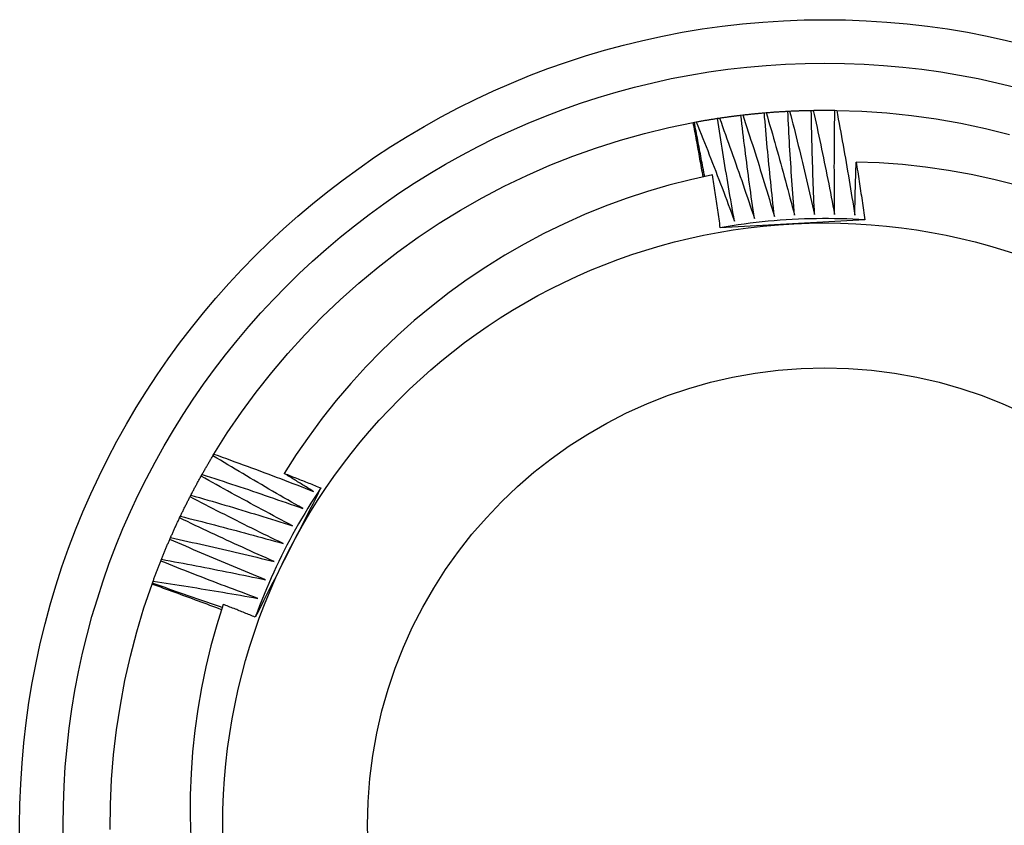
# Model space of a CAD drawing. Header units: inches. Extents: x 19 to 488, y 53 to 228.
# Tile 33 of 124: x 213.71 to 213.925, y 132.518 to 132.693. Entities that reach past the tile are written whole.
import ezdxf

# ---------------------------------------------------------------- set-up
doc = ezdxf.new("R2010")
doc.units = ezdxf.units.IN
doc.header["$MEASUREMENT"] = 0
doc.layers.add('Visible Edges(ANSI)', color=7, linetype='Continuous', lineweight=25)
doc.layers.add('Visible Tangent Edges(ANSI)', color=7, linetype='Continuous', lineweight=25)

msp = doc.modelspace()

# ---------------------------------------------------------------- linework, layer by layer
at = {"layer": 'Visible Edges(ANSI)'}
for p, q in [((213.86722, 132.67205), (213.86763, 132.6721)), ((213.87232, 132.67257), (213.87273, 132.6726)), ((213.87742, 132.67292), (213.87783, 132.67294)), ((213.88254, 132.6731), (213.88295, 132.6731)), ((213.88766, 132.67311), (213.88807, 132.6731)), ((213.85685, 132.67047), (213.8571, 132.67051)), ((213.8571, 132.67051), (213.85751, 132.67059)), ((213.86215, 132.67137), (213.86256, 132.67143)), ((213.75235, 132.59798), (213.75256, 132.59833)), ((213.74977, 132.59355), (213.74997, 132.59391)), ((213.74735, 132.58904), (213.74754, 132.58941)), ((213.74507, 132.58446), (213.74525, 132.58483)), ((213.74295, 132.5798), (213.74311, 132.58018)), ((213.74098, 132.57508), (213.74113, 132.57546)), ((213.73908, 132.57004), (213.73916, 132.57029)), ((213.73916, 132.57029), (213.7393, 132.57067))]:
    msp.add_line(p, q, dxfattribs=at)
at = {"layer": 'Visible Edges(ANSI)', "flags": 128}
for points in [[(213.86256, 132.67143), (213.86275, 132.67145), (213.86294, 132.67148), (213.86314, 132.67151), (213.86333, 132.67154), (213.86353, 132.67157), (213.86372, 132.6716), (213.86392, 132.67162), (213.86411, 132.67165), (213.8643, 132.67168), (213.8645, 132.6717), (213.86469, 132.67173), (213.86489, 132.67176), (213.86508, 132.67178), (213.86528, 132.67181), (213.86547, 132.67183), (213.86567, 132.67186), (213.86586, 132.67188), (213.86606, 132.67191), (213.86625, 132.67193), (213.86644, 132.67196), (213.86664, 132.67198), (213.86683, 132.672), (213.86703, 132.67203), (213.86722, 132.67205)], [(213.87016, 132.6496), (213.87003, 132.65053), (213.86989, 132.65147), (213.86976, 132.6524), (213.86963, 132.65334), (213.86949, 132.65427), (213.86936, 132.6552), (213.86923, 132.65614), (213.86911, 132.65707), (213.86898, 132.65801), (213.86886, 132.65894), (213.86873, 132.65988), (213.86861, 132.66081), (213.86849, 132.66175), (213.86837, 132.66268), (213.86825, 132.66362), (213.86813, 132.66456), (213.86801, 132.66549), (213.86789, 132.66643), (213.86778, 132.66736), (213.86767, 132.6683), (213.86755, 132.66924), (213.86744, 132.67018), (213.86733, 132.67111), (213.86722, 132.67205)], [(213.86763, 132.6721), (213.86783, 132.67212), (213.86802, 132.67214), (213.86822, 132.67216), (213.86841, 132.67219), (213.86861, 132.67221), (213.8688, 132.67223), (213.869, 132.67225), (213.86919, 132.67227), (213.86939, 132.67229), (213.86958, 132.67231), (213.86978, 132.67233), (213.86997, 132.67235), (213.87017, 132.67237), (213.87036, 132.67239), (213.87056, 132.67241), (213.87075, 132.67243), (213.87095, 132.67244), (213.87114, 132.67246), (213.87134, 132.67248), (213.87153, 132.6725), (213.87173, 132.67252), (213.87193, 132.67253), (213.87212, 132.67255), (213.87232, 132.67257)], [(213.86763, 132.6721), (213.86793, 132.67118), (213.86823, 132.67027), (213.86853, 132.66935), (213.86882, 132.66844), (213.86912, 132.66752), (213.86941, 132.6666), (213.86971, 132.66569), (213.87, 132.66477), (213.87029, 132.66385), (213.87058, 132.66293), (213.87087, 132.66201), (213.87116, 132.66109), (213.87144, 132.66018), (213.87173, 132.65926), (213.87201, 132.65833), (213.87229, 132.65741), (213.87258, 132.65649), (213.87286, 132.65557), (213.87314, 132.65465), (213.87341, 132.65373), (213.87369, 132.6528), (213.87397, 132.65188), (213.87424, 132.65096), (213.87451, 132.65003)], [(213.87451, 132.65003), (213.87441, 132.65097), (213.87431, 132.65191), (213.8742, 132.65285), (213.8741, 132.65378), (213.874, 132.65472), (213.8739, 132.65566), (213.8738, 132.6566), (213.87371, 132.65754), (213.87361, 132.65847), (213.87352, 132.65941), (213.87342, 132.66035), (213.87333, 132.66129), (213.87324, 132.66223), (213.87315, 132.66317), (213.87306, 132.66411), (213.87297, 132.66505), (213.87289, 132.66599), (213.8728, 132.66693), (213.87272, 132.66787), (213.87264, 132.66881), (213.87255, 132.66975), (213.87247, 132.67069), (213.87239, 132.67163), (213.87232, 132.67257)], [(213.87273, 132.6726), (213.87292, 132.67262), (213.87312, 132.67263), (213.87331, 132.67265), (213.87351, 132.67266), (213.8737, 132.67268), (213.8739, 132.67269), (213.87409, 132.67271), (213.87429, 132.67272), (213.87449, 132.67274), (213.87468, 132.67275), (213.87488, 132.67276), (213.87507, 132.67278), (213.87527, 132.67279), (213.87547, 132.6728), (213.87566, 132.67282), (213.87586, 132.67283), (213.87605, 132.67284), (213.87625, 132.67285), (213.87644, 132.67286), (213.87664, 132.67287), (213.87684, 132.67288), (213.87703, 132.6729), (213.87723, 132.67291), (213.87742, 132.67292)], [(213.87273, 132.6726), (213.87299, 132.67168), (213.87326, 132.67075), (213.87353, 132.66983), (213.8738, 132.6689), (213.87406, 132.66798), (213.87433, 132.66705), (213.87459, 132.66613), (213.87485, 132.6652), (213.87511, 132.66427), (213.87537, 132.66334), (213.87563, 132.66242), (213.87589, 132.66149), (213.87614, 132.66056), (213.8764, 132.65963), (213.87665, 132.6587), (213.8769, 132.65777), (213.87715, 132.65684), (213.8774, 132.65591), (213.87765, 132.65498), (213.8779, 132.65405), (213.87815, 132.65312), (213.87839, 132.65219), (213.87864, 132.65126), (213.87888, 132.65032)], [(213.87888, 132.65032), (213.8788, 132.65126), (213.87873, 132.6522), (213.87866, 132.65314), (213.87859, 132.65408), (213.87852, 132.65503), (213.87845, 132.65597), (213.87838, 132.65691), (213.87832, 132.65785), (213.87825, 132.65879), (213.87819, 132.65973), (213.87813, 132.66067), (213.87807, 132.66161), (213.87801, 132.66255), (213.87795, 132.6635), (213.87789, 132.66444), (213.87783, 132.66538), (213.87778, 132.66632), (213.87772, 132.66726), (213.87767, 132.6682), (213.87762, 132.66915), (213.87757, 132.67009), (213.87752, 132.67103), (213.87747, 132.67197), (213.87742, 132.67292)], [(213.87783, 132.67294), (213.87803, 132.67295), (213.87823, 132.67296), (213.87842, 132.67297), (213.87862, 132.67297), (213.87881, 132.67298), (213.87901, 132.67299), (213.87921, 132.673), (213.8794, 132.67301), (213.8796, 132.67301), (213.87979, 132.67302), (213.87999, 132.67303), (213.88019, 132.67304), (213.88038, 132.67304), (213.88058, 132.67305), (213.88077, 132.67305), (213.88097, 132.67306), (213.88117, 132.67307), (213.88136, 132.67307), (213.88156, 132.67308), (213.88176, 132.67308), (213.88195, 132.67309), (213.88215, 132.67309), (213.88234, 132.67309), (213.88254, 132.6731)], [(213.87783, 132.67294), (213.87807, 132.672), (213.87831, 132.67107), (213.87855, 132.67014), (213.87878, 132.66921), (213.87902, 132.66827), (213.87925, 132.66734), (213.87948, 132.6664), (213.87971, 132.66547), (213.87994, 132.66453), (213.88017, 132.6636), (213.8804, 132.66266), (213.88063, 132.66173), (213.88085, 132.66079), (213.88108, 132.65985), (213.8813, 132.65892), (213.88152, 132.65798), (213.88174, 132.65704), (213.88196, 132.6561), (213.88218, 132.65517), (213.88239, 132.65423), (213.88261, 132.65329), (213.88282, 132.65235), (213.88304, 132.65141), (213.88325, 132.65047)], [(213.88325, 132.65047), (213.88321, 132.65141), (213.88317, 132.65235), (213.88312, 132.6533), (213.88308, 132.65424), (213.88305, 132.65518), (213.88301, 132.65612), (213.88297, 132.65707), (213.88294, 132.65801), (213.8829, 132.65895), (213.88287, 132.65989), (213.88284, 132.66084), (213.88281, 132.66178), (213.88278, 132.66272), (213.88275, 132.66366), (213.88273, 132.66461), (213.8827, 132.66555), (213.88268, 132.66649), (213.88265, 132.66744), (213.88263, 132.66838), (213.88261, 132.66932), (213.88259, 132.67027), (213.88257, 132.67121), (213.88256, 132.67215), (213.88254, 132.6731)], [(213.88295, 132.6731), (213.88315, 132.67311), (213.88334, 132.67311), (213.88354, 132.67311), (213.88373, 132.67312), (213.88393, 132.67312), (213.88413, 132.67312), (213.88432, 132.67312), (213.88452, 132.67312), (213.88472, 132.67312), (213.88491, 132.67312), (213.88511, 132.67313), (213.8853, 132.67313), (213.8855, 132.67313), (213.8857, 132.67313), (213.88589, 132.67313), (213.88609, 132.67312), (213.88629, 132.67312), (213.88648, 132.67312), (213.88668, 132.67312), (213.88687, 132.67312), (213.88707, 132.67312), (213.88727, 132.67312), (213.88746, 132.67311), (213.88766, 132.67311)], [(213.88295, 132.6731), (213.88316, 132.67217), (213.88336, 132.67123), (213.88357, 132.67028), (213.88378, 132.66934), (213.88398, 132.6684), (213.88418, 132.66746), (213.88438, 132.66652), (213.88458, 132.66558), (213.88478, 132.66464), (213.88498, 132.66369), (213.88518, 132.66275), (213.88537, 132.66181), (213.88557, 132.66087), (213.88576, 132.65992), (213.88595, 132.65898), (213.88614, 132.65803), (213.88633, 132.65709), (213.88652, 132.65614), (213.88671, 132.6552), (213.88689, 132.65425), (213.88708, 132.65331), (213.88726, 132.65236), (213.88744, 132.65142), (213.88762, 132.65047)], [(213.88762, 132.65047), (213.88761, 132.65141), (213.8876, 132.65236), (213.88759, 132.6533), (213.88758, 132.65424), (213.88757, 132.65519), (213.88757, 132.65613), (213.88756, 132.65707), (213.88756, 132.65802), (213.88756, 132.65896), (213.88756, 132.6599), (213.88755, 132.66085), (213.88756, 132.66179), (213.88756, 132.66273), (213.88756, 132.66368), (213.88757, 132.66462), (213.88757, 132.66556), (213.88758, 132.66651), (213.88759, 132.66745), (213.8876, 132.66839), (213.88761, 132.66934), (213.88762, 132.67028), (213.88763, 132.67122), (213.88764, 132.67217), (213.88766, 132.67311)], [(213.88807, 132.6731), (213.89351, 132.67292), (213.89894, 132.67254), (213.90435, 132.67198), (213.90974, 132.67122), (213.9151, 132.67028), (213.92042, 132.66915), (213.9257, 132.66784)], [(213.88807, 132.6731), (213.88825, 132.67216), (213.88842, 132.67121), (213.8886, 132.67027), (213.88877, 132.66932), (213.88894, 132.66837), (213.88911, 132.66742), (213.88928, 132.66648), (213.88945, 132.66553), (213.88962, 132.66458), (213.88979, 132.66363), (213.88995, 132.66268), (213.89012, 132.66173), (213.89028, 132.66078), (213.89044, 132.65984), (213.8906, 132.65889), (213.89076, 132.65794), (213.89092, 132.65699), (213.89108, 132.65604), (213.89123, 132.65508), (213.89139, 132.65413), (213.89154, 132.65318), (213.8917, 132.65223), (213.89185, 132.65128), (213.892, 132.65033)], [(213.75256, 132.59833), (213.75546, 132.60293), (213.75853, 132.60743), (213.76175, 132.61181), (213.76512, 132.61608), (213.76864, 132.62024), (213.7723, 132.62426), (213.7761, 132.62816), (213.78004, 132.63192), (213.7841, 132.63553), (213.78829, 132.63901), (213.7926, 132.64234), (213.79702, 132.64551), (213.80155, 132.64853), (213.80618, 132.65138), (213.81091, 132.65408), (213.81573, 132.6566), (213.82063, 132.65896), (213.82562, 132.66114), (213.83068, 132.66315), (213.8358, 132.66498), (213.84099, 132.66662), (213.84623, 132.66809), (213.85152, 132.66937), (213.85685, 132.67047)], [(213.859, 132.65862), (213.85892, 132.65912), (213.85883, 132.65961), (213.85874, 132.66011), (213.85866, 132.6606), (213.85857, 132.66109), (213.85848, 132.66159), (213.85839, 132.66208), (213.85831, 132.66257), (213.85822, 132.66307), (213.85813, 132.66356), (213.85804, 132.66406), (213.85795, 132.66455), (213.85786, 132.66504), (213.85777, 132.66554), (213.85768, 132.66603), (213.85759, 132.66652), (213.8575, 132.66702), (213.8574, 132.66751), (213.85731, 132.668), (213.85722, 132.66849), (213.85713, 132.66899), (213.85704, 132.66948), (213.85694, 132.66997), (213.85685, 132.67047)], [(213.85936, 132.6587), (213.85926, 132.65919), (213.85917, 132.65968), (213.85907, 132.66018), (213.85897, 132.66067), (213.85887, 132.66116), (213.85878, 132.66165), (213.85868, 132.66214), (213.85859, 132.66263), (213.85849, 132.66313), (213.8584, 132.66362), (213.8583, 132.66411), (213.85821, 132.6646), (213.85811, 132.66509), (213.85802, 132.66559), (213.85793, 132.66608), (213.85783, 132.66657), (213.85774, 132.66706), (213.85765, 132.66756), (213.85756, 132.66805), (213.85747, 132.66854), (213.85737, 132.66904), (213.85728, 132.66953), (213.85719, 132.67002), (213.8571, 132.67051)], [(213.85751, 132.67059), (213.8577, 132.67062), (213.85789, 132.67066), (213.85809, 132.67069), (213.85828, 132.67073), (213.85847, 132.67076), (213.85866, 132.6708), (213.85886, 132.67083), (213.85905, 132.67086), (213.85924, 132.6709), (213.85944, 132.67093), (213.85963, 132.67096), (213.85983, 132.67099), (213.86002, 132.67103), (213.86021, 132.67106), (213.86041, 132.67109), (213.8606, 132.67112), (213.86079, 132.67115), (213.86099, 132.67118), (213.86118, 132.67121), (213.86138, 132.67125), (213.86157, 132.67128), (213.86176, 132.67131), (213.86196, 132.67134), (213.86215, 132.67137)], [(213.85751, 132.67059), (213.85787, 132.6697), (213.85822, 132.6688), (213.85858, 132.66791), (213.85894, 132.66701), (213.85929, 132.66612), (213.85965, 132.66522), (213.86, 132.66433), (213.86035, 132.66343), (213.8607, 132.66253), (213.86105, 132.66164), (213.8614, 132.66074), (213.86175, 132.65984), (213.86209, 132.65894), (213.86244, 132.65804), (213.86278, 132.65714), (213.86312, 132.65624), (213.86347, 132.65534), (213.86381, 132.65444), (213.86415, 132.65354), (213.86448, 132.65264), (213.86482, 132.65174), (213.86516, 132.65083), (213.86549, 132.64993), (213.86583, 132.64903)], [(213.86583, 132.64903), (213.86566, 132.64995), (213.86549, 132.65088), (213.86533, 132.65181), (213.86517, 132.65274), (213.865, 132.65367), (213.86484, 132.6546), (213.86468, 132.65553), (213.86453, 132.65646), (213.86437, 132.65739), (213.86421, 132.65832), (213.86406, 132.65925), (213.8639, 132.66018), (213.86375, 132.66111), (213.8636, 132.66204), (213.86345, 132.66297), (213.8633, 132.6639), (213.86315, 132.66484), (213.86301, 132.66577), (213.86286, 132.6667), (213.86272, 132.66763), (213.86257, 132.66857), (213.86243, 132.6695), (213.86229, 132.67043), (213.86215, 132.67137)], [(213.86256, 132.67143), (213.86289, 132.67052), (213.86321, 132.66962), (213.86354, 132.66871), (213.86387, 132.66781), (213.86419, 132.6669), (213.86452, 132.66599), (213.86484, 132.66509), (213.86516, 132.66418), (213.86548, 132.66327), (213.8658, 132.66236), (213.86612, 132.66145), (213.86644, 132.66055), (213.86676, 132.65964), (213.86707, 132.65873), (213.86739, 132.65782), (213.8677, 132.6569), (213.86801, 132.65599), (213.86832, 132.65508), (213.86863, 132.65417), (213.86894, 132.65326), (213.86925, 132.65234), (213.86955, 132.65143), (213.86986, 132.65052), (213.87016, 132.6496)], [(213.892, 132.65033), (213.89201, 132.65081), (213.89202, 132.65129), (213.89203, 132.65177), (213.89204, 132.65225), (213.89205, 132.65273), (213.89206, 132.65321), (213.89207, 132.65369), (213.89208, 132.65417), (213.89209, 132.65465), (213.8921, 132.65512), (213.89212, 132.6556), (213.89213, 132.65608), (213.89214, 132.65656), (213.89216, 132.65704), (213.89217, 132.65752), (213.89218, 132.658), (213.8922, 132.65848), (213.89221, 132.65896), (213.89223, 132.65944), (213.89224, 132.65992), (213.89226, 132.6604), (213.89227, 132.66088), (213.89229, 132.66136), (213.89231, 132.66184)], [(213.92717, 132.65685), (213.92227, 132.65808), (213.91733, 132.65914), (213.91236, 132.66003), (213.90737, 132.66075), (213.90236, 132.66129), (213.89734, 132.66165), (213.89231, 132.66184)], [(213.89231, 132.66184), (213.89239, 132.66132), (213.89247, 132.66079), (213.89255, 132.66027), (213.89263, 132.65975), (213.89272, 132.65922), (213.8928, 132.6587), (213.89288, 132.65818), (213.89296, 132.65765), (213.89304, 132.65713), (213.89311, 132.65661), (213.89319, 132.65608), (213.89327, 132.65556), (213.89335, 132.65504), (213.89343, 132.65451), (213.89351, 132.65399), (213.89358, 132.65346), (213.89366, 132.65294), (213.89374, 132.65242), (213.89381, 132.65189), (213.89389, 132.65137), (213.89396, 132.65084), (213.89404, 132.65032), (213.89411, 132.64979), (213.89418, 132.64927)], [(213.86101, 132.65904), (213.85625, 132.658), (213.85154, 132.6568), (213.84687, 132.65544), (213.84225, 132.65392), (213.83769, 132.65225), (213.83319, 132.65042), (213.82875, 132.64844), (213.82437, 132.64631), (213.82007, 132.64402), (213.81584, 132.64159), (213.8117, 132.63901), (213.80765, 132.6363), (213.80371, 132.63345), (213.79987, 132.63047), (213.79613, 132.62737), (213.79251, 132.62413), (213.78899, 132.62078), (213.78559, 132.6173), (213.78232, 132.61371), (213.77916, 132.61), (213.77613, 132.60618), (213.77324, 132.60225), (213.77048, 132.59824), (213.76787, 132.59413)], [(213.86273, 132.64758), (213.86267, 132.64806), (213.8626, 132.64854), (213.86253, 132.64902), (213.86246, 132.64949), (213.86239, 132.64997), (213.86232, 132.65045), (213.86225, 132.65093), (213.86218, 132.6514), (213.86211, 132.65188), (213.86204, 132.65236), (213.86196, 132.65284), (213.86189, 132.65332), (213.86182, 132.65379), (213.86175, 132.65427), (213.86168, 132.65475), (213.8616, 132.65523), (213.86153, 132.6557), (213.86145, 132.65618), (213.86138, 132.65666), (213.86131, 132.65713), (213.86123, 132.65761), (213.86116, 132.65809), (213.86108, 132.65857), (213.86101, 132.65904)], [(213.89418, 132.64927), (213.89287, 132.64935), (213.89156, 132.64942), (213.89024, 132.64947), (213.88893, 132.64951), (213.88761, 132.64954), (213.8863, 132.64955), (213.88498, 132.64956), (213.88367, 132.64954), (213.88235, 132.64952), (213.88104, 132.64948), (213.87972, 132.64943), (213.87841, 132.64937), (213.8771, 132.64929), (213.87578, 132.6492), (213.87447, 132.6491), (213.87316, 132.64898), (213.87185, 132.64885), (213.87054, 132.64871), (213.86924, 132.64855), (213.86793, 132.64838), (213.86663, 132.6482), (213.86533, 132.64801), (213.86403, 132.6478), (213.86273, 132.64758)], [(213.89418, 132.64927), (213.89288, 132.6492), (213.89157, 132.64913), (213.89026, 132.64906), (213.88896, 132.64899), (213.88765, 132.64891), (213.88634, 132.64884), (213.88503, 132.64877), (213.88372, 132.6487), (213.8824, 132.64863), (213.88109, 132.64857), (213.87978, 132.6485), (213.87846, 132.64843), (213.87715, 132.64836), (213.87583, 132.64829), (213.87452, 132.64822), (213.87321, 132.64815), (213.87189, 132.64808), (213.87058, 132.64801), (213.86927, 132.64794), (213.86797, 132.64787), (213.86666, 132.64779), (213.86535, 132.64772), (213.86404, 132.64765), (213.86273, 132.64758)], [(213.74997, 132.59391), (213.75007, 132.59408), (213.75017, 132.59425), (213.75026, 132.59442), (213.75036, 132.59459), (213.75046, 132.59476), (213.75056, 132.59493), (213.75065, 132.5951), (213.75075, 132.59527), (213.75085, 132.59544), (213.75095, 132.59561), (213.75105, 132.59578), (213.75114, 132.59595), (213.75124, 132.59612), (213.75134, 132.59629), (213.75144, 132.59646), (213.75154, 132.59663), (213.75164, 132.5968), (213.75174, 132.59697), (213.75184, 132.59714), (213.75194, 132.5973), (213.75204, 132.59747), (213.75214, 132.59764), (213.75225, 132.59781), (213.75235, 132.59798)], [(213.77187, 132.58652), (213.77105, 132.58699), (213.77023, 132.58745), (213.76941, 132.58792), (213.7686, 132.58839), (213.76778, 132.58886), (213.76696, 132.58933), (213.76614, 132.5898), (213.76533, 132.59027), (213.76451, 132.59075), (213.7637, 132.59122), (213.76288, 132.5917), (213.76207, 132.59217), (213.76125, 132.59265), (213.76044, 132.59313), (213.75963, 132.59361), (213.75882, 132.59409), (213.75801, 132.59457), (213.7572, 132.59506), (213.75639, 132.59554), (213.75558, 132.59603), (213.75477, 132.59651), (213.75396, 132.597), (213.75315, 132.59749), (213.75235, 132.59798)], [(213.75256, 132.59833), (213.75346, 132.598), (213.75437, 132.59768), (213.75528, 132.59735), (213.75618, 132.59702), (213.75709, 132.59669), (213.75799, 132.59636), (213.75889, 132.59603), (213.7598, 132.5957), (213.7607, 132.59537), (213.7616, 132.59503), (213.76251, 132.5947), (213.76341, 132.59436), (213.76431, 132.59402), (213.76521, 132.59368), (213.76611, 132.59334), (213.76701, 132.593), (213.76791, 132.59266), (213.76881, 132.59231), (213.76971, 132.59197), (213.77061, 132.59162), (213.77151, 132.59127), (213.77241, 132.59092), (213.77331, 132.59057), (213.7742, 132.59022)], [(213.74754, 132.58941), (213.74763, 132.58958), (213.74772, 132.58976), (213.74781, 132.58993), (213.7479, 132.5901), (213.74799, 132.59028), (213.74808, 132.59045), (213.74818, 132.59062), (213.74827, 132.5908), (213.74836, 132.59097), (213.74845, 132.59114), (213.74855, 132.59132), (213.74864, 132.59149), (213.74873, 132.59166), (213.74883, 132.59183), (213.74892, 132.59201), (213.74901, 132.59218), (213.74911, 132.59235), (213.7492, 132.59252), (213.7493, 132.59269), (213.74939, 132.59287), (213.74949, 132.59304), (213.74958, 132.59321), (213.74968, 132.59338), (213.74977, 132.59355)], [(213.76967, 132.58274), (213.76883, 132.58318), (213.768, 132.58362), (213.76716, 132.58406), (213.76633, 132.5845), (213.7655, 132.58494), (213.76466, 132.58539), (213.76383, 132.58583), (213.763, 132.58628), (213.76217, 132.58672), (213.76134, 132.58717), (213.76051, 132.58762), (213.75968, 132.58807), (213.75885, 132.58852), (213.75802, 132.58897), (213.7572, 132.58943), (213.75637, 132.58988), (213.75554, 132.59034), (213.75472, 132.59079), (213.75389, 132.59125), (213.75307, 132.59171), (213.75224, 132.59217), (213.75142, 132.59263), (213.7506, 132.59309), (213.74977, 132.59355)], [(213.74997, 132.59391), (213.75089, 132.59361), (213.75181, 132.59332), (213.75272, 132.59302), (213.75364, 132.59272), (213.75455, 132.59243), (213.75547, 132.59212), (213.75638, 132.59182), (213.7573, 132.59152), (213.75821, 132.59122), (213.75912, 132.59091), (213.76004, 132.59061), (213.76095, 132.5903), (213.76186, 132.58999), (213.76277, 132.58968), (213.76368, 132.58937), (213.7646, 132.58906), (213.76551, 132.58874), (213.76642, 132.58843), (213.76733, 132.58811), (213.76824, 132.5878), (213.76915, 132.58748), (213.77006, 132.58716), (213.77096, 132.58684), (213.77187, 132.58652)], [(213.76787, 132.59413), (213.76821, 132.594), (213.76854, 132.59387), (213.76887, 132.59374), (213.7692, 132.59361), (213.76953, 132.59348), (213.76986, 132.59335), (213.77019, 132.59322), (213.77053, 132.59309), (213.77086, 132.59296), (213.77119, 132.59283), (213.77152, 132.5927), (213.77185, 132.59257), (213.77218, 132.59243), (213.77251, 132.5923), (213.77284, 132.59217), (213.77317, 132.59204), (213.7735, 132.59191), (213.77383, 132.59177), (213.77417, 132.59164), (213.7745, 132.59151), (213.77483, 132.59138), (213.77516, 132.59124), (213.77549, 132.59111), (213.77582, 132.59098)], [(213.7742, 132.59022), (213.77394, 132.59038), (213.77367, 132.59055), (213.77341, 132.59071), (213.77315, 132.59087), (213.77288, 132.59103), (213.77262, 132.59119), (213.77235, 132.59136), (213.77209, 132.59152), (213.77183, 132.59168), (213.77156, 132.59184), (213.7713, 132.59201), (213.77103, 132.59217), (213.77077, 132.59233), (213.77051, 132.59249), (213.77024, 132.59266), (213.76998, 132.59282), (213.76972, 132.59298), (213.76945, 132.59315), (213.76919, 132.59331), (213.76893, 132.59348), (213.76866, 132.59364), (213.7684, 132.5938), (213.76814, 132.59397), (213.76787, 132.59413)], [(213.77582, 132.59098), (213.77523, 132.58981), (213.77463, 132.58864), (213.77404, 132.58747), (213.77345, 132.58631), (213.77286, 132.58514), (213.77226, 132.58397), (213.77167, 132.5828), (213.77107, 132.58163), (213.77048, 132.58046), (213.76988, 132.57929), (213.76928, 132.57811), (213.76869, 132.57694), (213.76809, 132.57576), (213.76749, 132.57459), (213.7669, 132.57342), (213.7663, 132.57225), (213.76571, 132.57108), (213.76511, 132.56991), (213.76452, 132.56874), (213.76392, 132.56757), (213.76333, 132.5664), (213.76274, 132.56523), (213.76215, 132.56406), (213.76155, 132.5629)], [(213.77582, 132.59098), (213.77509, 132.58988), (213.77438, 132.58878), (213.77367, 132.58766), (213.77298, 132.58655), (213.7723, 132.58542), (213.77163, 132.58429), (213.77097, 132.58315), (213.77032, 132.58201), (213.76968, 132.58085), (213.76906, 132.5797), (213.76845, 132.57853), (213.76784, 132.57736), (213.76725, 132.57619), (213.76668, 132.57501), (213.76611, 132.57382), (213.76556, 132.57263), (213.76501, 132.57143), (213.76448, 132.57022), (213.76396, 132.56901), (213.76346, 132.5678), (213.76296, 132.56658), (213.76248, 132.56536), (213.76201, 132.56413), (213.76155, 132.5629)], [(213.74525, 132.58483), (213.74533, 132.58501), (213.74542, 132.58518), (213.7455, 132.58536), (213.74559, 132.58554), (213.74567, 132.58571), (213.74576, 132.58589), (213.74585, 132.58606), (213.74593, 132.58624), (213.74602, 132.58642), (213.74611, 132.58659), (213.74619, 132.58677), (213.74628, 132.58694), (213.74637, 132.58712), (213.74646, 132.5873), (213.74655, 132.58747), (213.74663, 132.58765), (213.74672, 132.58782), (213.74681, 132.588), (213.7469, 132.58817), (213.74699, 132.58835), (213.74708, 132.58852), (213.74717, 132.5887), (213.74726, 132.58887), (213.74735, 132.58904)], [(213.76759, 132.5789), (213.76674, 132.57931), (213.76589, 132.57972), (213.76504, 132.58013), (213.76419, 132.58054), (213.76335, 132.58096), (213.7625, 132.58137), (213.76165, 132.58179), (213.76081, 132.58221), (213.75996, 132.58263), (213.75912, 132.58305), (213.75827, 132.58347), (213.75743, 132.58389), (213.75659, 132.58432), (213.75574, 132.58474), (213.7549, 132.58517), (213.75406, 132.58559), (213.75322, 132.58602), (213.75238, 132.58645), (213.75154, 132.58688), (213.7507, 132.58731), (213.74986, 132.58774), (213.74902, 132.58817), (213.74818, 132.58861), (213.74735, 132.58904)], [(213.74754, 132.58941), (213.74846, 132.58914), (213.74939, 132.58888), (213.75031, 132.58861), (213.75124, 132.58834), (213.75216, 132.58808), (213.75309, 132.58781), (213.75401, 132.58753), (213.75493, 132.58726), (213.75586, 132.58699), (213.75678, 132.58671), (213.7577, 132.58644), (213.75862, 132.58616), (213.75955, 132.58588), (213.76047, 132.5856), (213.76139, 132.58532), (213.76231, 132.58504), (213.76323, 132.58476), (213.76415, 132.58447), (213.76507, 132.58419), (213.76599, 132.5839), (213.76691, 132.58361), (213.76783, 132.58332), (213.76875, 132.58304), (213.76967, 132.58274)], [(213.74311, 132.58018), (213.74319, 132.58036), (213.74327, 132.58054), (213.74335, 132.58072), (213.74343, 132.58089), (213.74351, 132.58107), (213.74359, 132.58125), (213.74367, 132.58143), (213.74375, 132.58161), (213.74383, 132.58179), (213.74391, 132.58197), (213.74399, 132.58215), (213.74408, 132.58233), (213.74416, 132.5825), (213.74424, 132.58268), (213.74432, 132.58286), (213.7444, 132.58304), (213.74449, 132.58322), (213.74457, 132.58339), (213.74465, 132.58357), (213.74474, 132.58375), (213.74482, 132.58393), (213.7449, 132.5841), (213.74499, 132.58428), (213.74507, 132.58446)], [(213.76563, 132.57498), (213.76477, 132.57537), (213.76391, 132.57575), (213.76305, 132.57613), (213.76219, 132.57652), (213.76133, 132.5769), (213.76047, 132.57729), (213.75961, 132.57768), (213.75875, 132.57807), (213.75789, 132.57846), (213.75703, 132.57885), (213.75617, 132.57925), (213.75532, 132.57964), (213.75446, 132.58004), (213.75361, 132.58043), (213.75275, 132.58083), (213.75189, 132.58123), (213.75104, 132.58163), (213.75019, 132.58203), (213.74933, 132.58243), (213.74848, 132.58284), (213.74763, 132.58324), (213.74677, 132.58365), (213.74592, 132.58405), (213.74507, 132.58446)], [(213.74525, 132.58483), (213.74618, 132.58459), (213.74712, 132.58436), (213.74805, 132.58412), (213.74898, 132.58389), (213.74991, 132.58365), (213.75085, 132.58341), (213.75178, 132.58317), (213.75271, 132.58293), (213.75364, 132.58268), (213.75457, 132.58244), (213.75551, 132.58219), (213.75644, 132.58195), (213.75737, 132.5817), (213.7583, 132.58145), (213.75923, 132.5812), (213.76016, 132.58095), (213.76109, 132.5807), (213.76202, 132.58044), (213.76295, 132.58019), (213.76387, 132.57993), (213.7648, 132.57968), (213.76573, 132.57942), (213.76666, 132.57916), (213.76759, 132.5789)], [(213.74113, 132.57546), (213.7412, 132.57564), (213.74128, 132.57582), (213.74135, 132.576), (213.74142, 132.57618), (213.7415, 132.57637), (213.74157, 132.57655), (213.74165, 132.57673), (213.74172, 132.57691), (213.7418, 132.57709), (213.74187, 132.57727), (213.74195, 132.57745), (213.74202, 132.57764), (213.7421, 132.57782), (213.74217, 132.578), (213.74225, 132.57818), (213.74233, 132.57836), (213.7424, 132.57854), (213.74248, 132.57872), (213.74256, 132.5789), (213.74264, 132.57908), (213.74271, 132.57926), (213.74279, 132.57944), (213.74287, 132.57962), (213.74295, 132.5798)], [(213.76381, 132.57101), (213.76294, 132.57136), (213.76206, 132.57172), (213.76119, 132.57207), (213.76032, 132.57243), (213.75944, 132.57279), (213.75857, 132.57315), (213.7577, 132.57351), (213.75683, 132.57387), (213.75596, 132.57423), (213.75509, 132.57459), (213.75422, 132.57496), (213.75335, 132.57532), (213.75248, 132.57569), (213.75161, 132.57606), (213.75074, 132.57643), (213.74987, 132.5768), (213.74901, 132.57717), (213.74814, 132.57754), (213.74727, 132.57792), (213.74641, 132.57829), (213.74554, 132.57867), (213.74468, 132.57904), (213.74381, 132.57942), (213.74295, 132.5798)], [(213.74311, 132.58018), (213.74405, 132.57997), (213.74499, 132.57977), (213.74593, 132.57956), (213.74687, 132.57936), (213.74781, 132.57915), (213.74875, 132.57894), (213.74969, 132.57873), (213.75063, 132.57852), (213.75157, 132.57831), (213.75251, 132.5781), (213.75345, 132.57788), (213.75439, 132.57767), (213.75533, 132.57745), (213.75627, 132.57723), (213.7572, 132.57701), (213.75814, 132.57679), (213.75908, 132.57657), (213.76002, 132.57635), (213.76095, 132.57612), (213.76189, 132.5759), (213.76283, 132.57567), (213.76376, 132.57544), (213.7647, 132.57521), (213.76563, 132.57498)], [(213.74113, 132.57546), (213.74208, 132.57528), (213.74302, 132.57511), (213.74397, 132.57494), (213.74492, 132.57476), (213.74586, 132.57459), (213.74681, 132.57441), (213.74776, 132.57423), (213.7487, 132.57405), (213.74965, 132.57387), (213.75059, 132.57369), (213.75154, 132.5735), (213.75248, 132.57332), (213.75343, 132.57313), (213.75437, 132.57294), (213.75532, 132.57276), (213.75626, 132.57257), (213.75721, 132.57238), (213.75815, 132.57218), (213.75909, 132.57199), (213.76004, 132.5718), (213.76098, 132.5716), (213.76192, 132.5714), (213.76287, 132.57121), (213.76381, 132.57101)], [(213.7393, 132.57067), (213.73937, 132.57086), (213.73944, 132.57104), (213.73951, 132.57123), (213.73957, 132.57141), (213.73964, 132.5716), (213.73971, 132.57178), (213.73978, 132.57196), (213.73985, 132.57215), (213.73992, 132.57233), (213.73999, 132.57251), (213.74005, 132.5727), (213.74012, 132.57288), (213.74019, 132.57306), (213.74026, 132.57325), (213.74033, 132.57343), (213.74041, 132.57361), (213.74048, 132.5738), (213.74055, 132.57398), (213.74062, 132.57416), (213.74069, 132.57435), (213.74076, 132.57453), (213.74083, 132.57471), (213.74091, 132.57489), (213.74098, 132.57508)], [(213.76212, 132.56697), (213.76123, 132.5673), (213.76035, 132.56762), (213.75946, 132.56795), (213.75858, 132.56828), (213.75769, 132.56861), (213.75681, 132.56894), (213.75593, 132.56927), (213.75505, 132.5696), (213.75416, 132.56994), (213.75328, 132.57027), (213.7524, 132.57061), (213.75152, 132.57094), (213.75064, 132.57128), (213.74976, 132.57162), (213.74888, 132.57196), (213.748, 132.5723), (213.74712, 132.57265), (213.74624, 132.57299), (213.74536, 132.57333), (213.74449, 132.57368), (213.74361, 132.57403), (213.74273, 132.57438), (213.74185, 132.57473), (213.74098, 132.57508)], [(213.72997, 132.51667), (213.73004, 132.52211), (213.73029, 132.52755), (213.73073, 132.53297), (213.73136, 132.53838), (213.73219, 132.54376), (213.73319, 132.5491), (213.73439, 132.55441), (213.73577, 132.55968), (213.73733, 132.56489), (213.73908, 132.57004)], [(213.75421, 132.56449), (213.75358, 132.56473), (213.75295, 132.56496), (213.75232, 132.5652), (213.75169, 132.56544), (213.75107, 132.56567), (213.75044, 132.56591), (213.74981, 132.56614), (213.74918, 132.56638), (213.74855, 132.56661), (213.74792, 132.56684), (213.74729, 132.56708), (213.74666, 132.56731), (213.74603, 132.56754), (213.7454, 132.56777), (213.74477, 132.568), (213.74413, 132.56823), (213.7435, 132.56846), (213.74287, 132.56869), (213.74224, 132.56891), (213.74161, 132.56914), (213.74098, 132.56937), (213.74034, 132.56959), (213.73971, 132.56982), (213.73908, 132.57004)], [(213.75436, 132.56496), (213.75373, 132.56517), (213.75309, 132.56539), (213.75246, 132.5656), (213.75182, 132.56582), (213.75119, 132.56604), (213.75055, 132.56626), (213.74992, 132.56648), (213.74928, 132.5667), (213.74865, 132.56692), (213.74802, 132.56714), (213.74738, 132.56736), (213.74675, 132.56758), (213.74612, 132.5678), (213.74548, 132.56803), (213.74485, 132.56825), (213.74422, 132.56847), (213.74359, 132.5687), (213.74295, 132.56892), (213.74232, 132.56915), (213.74169, 132.56938), (213.74106, 132.5696), (213.74043, 132.56983), (213.7398, 132.57006), (213.73916, 132.57029)], [(213.7393, 132.57067), (213.74026, 132.57053), (213.74121, 132.57039), (213.74216, 132.57025), (213.74311, 132.57011), (213.74406, 132.56996), (213.74502, 132.56981), (213.74597, 132.56967), (213.74692, 132.56952), (213.74787, 132.56937), (213.74882, 132.56922), (213.74977, 132.56906), (213.75072, 132.56891), (213.75167, 132.56876), (213.75262, 132.5686), (213.75357, 132.56844), (213.75452, 132.56828), (213.75547, 132.56812), (213.75642, 132.56796), (213.75737, 132.5678), (213.75832, 132.56764), (213.75927, 132.56747), (213.76022, 132.56731), (213.76117, 132.56714), (213.76212, 132.56697)], [(213.75459, 132.56565), (213.75317, 132.56118), (213.75191, 132.55665), (213.75079, 132.55208), (213.74983, 132.54749), (213.74903, 132.54287), (213.74839, 132.53823), (213.7479, 132.53357), (213.74757, 132.5289), (213.7474, 132.52423), (213.74739, 132.51954), (213.74754, 132.51486)], [(213.76155, 132.5629), (213.76126, 132.56301), (213.76097, 132.56313), (213.76069, 132.56324), (213.7604, 132.56336), (213.76011, 132.56348), (213.75982, 132.56359), (213.75953, 132.56371), (213.75924, 132.56382), (213.75895, 132.56394), (213.75866, 132.56405), (213.75837, 132.56417), (213.75808, 132.56428), (213.75779, 132.5644), (213.7575, 132.56451), (213.75721, 132.56463), (213.75692, 132.56474), (213.75662, 132.56485), (213.75633, 132.56497), (213.75604, 132.56508), (213.75575, 132.5652), (213.75546, 132.56531), (213.75517, 132.56542), (213.75488, 132.56554), (213.75459, 132.56565)]]:
    msp.add_lwpolyline(points, dxfattribs=at)
at = {"layer": 'Visible Edges(ANSI)'}
for radius in [0.1752, 0.16575, 0.131]:
    msp.add_circle((213.88548, 132.51761), radius, dxfattribs=at)
at = {"layer": 'Visible Tangent Edges(ANSI)'}
msp.add_circle((213.88548, 132.51761), 0.0995, dxfattribs=at)

doc.saveas('drawing.dxf')
